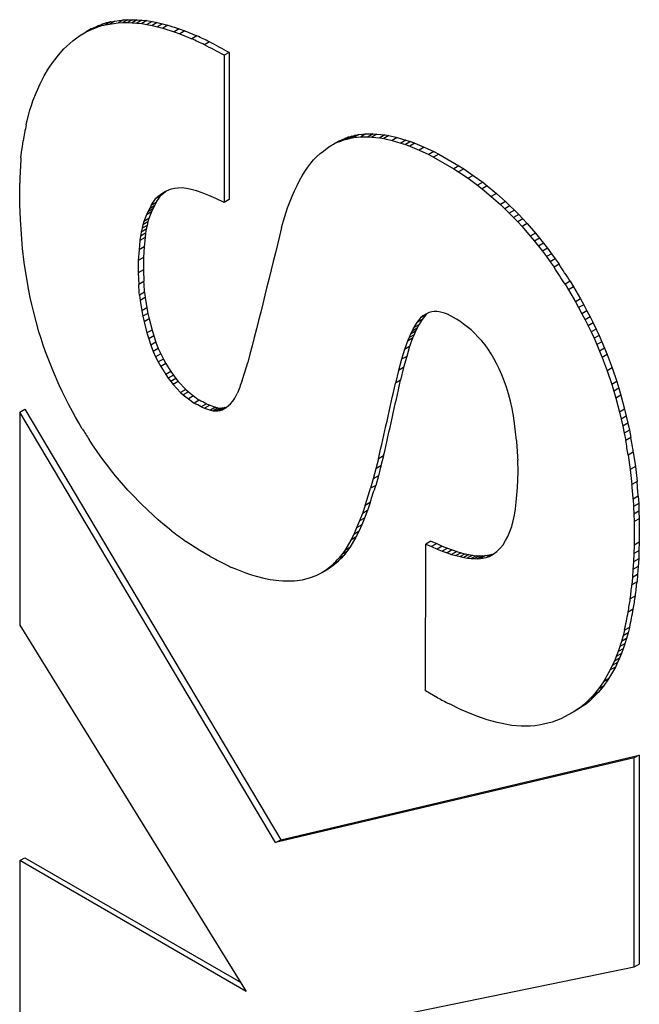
# Model space of a CAD drawing. Header units: millimetres. Extents: x -88 to 910, y -234 to 995.
# Tile 36 of 40: x 871.97 to 877.31, y 863.47 to 871.97. Entities that reach past the tile are written whole.
import ezdxf

# ---------------------------------------------------------------- set-up
doc = ezdxf.new("R2010")
doc.units = ezdxf.units.MM

msp = doc.modelspace()

# ---------------------------------------------------------------- linework, layer by layer
at = {"color": 7, "linetype": 'Continuous', "lineweight": 25}
for p, q in [((872.7865, 871.9602), (872.7425, 871.9348)), ((872.7508, 871.954), (872.7865, 871.9602)), ((872.7865, 871.9602), (872.8613, 871.9705)), ((872.8613, 871.9705), (872.8173, 871.9451)), ((872.9006, 871.9725), (872.8566, 871.9471)), ((872.8613, 871.9705), (872.9006, 871.9725)), ((872.9398, 871.9725), (872.8958, 871.9471)), ((872.9006, 871.9725), (872.9398, 871.9725)), ((872.9808, 871.9715), (872.9368, 871.9461)), ((872.9398, 871.9725), (872.9808, 871.9715)), ((873.0218, 871.9684), (872.9778, 871.943)), ((872.9808, 871.9715), (873.0218, 871.9684)), ((873.0645, 871.9643), (873.0205, 871.9389)), ((873.0218, 871.9684), (873.0645, 871.9643)), ((873.0645, 871.9643), (873.1091, 871.9571)), ((873.1091, 871.9571), (873.0651, 871.9317)), ((873.1091, 871.9571), (873.1537, 871.9479)), ((872.541, 871.8679), (872.6052, 871.8967)), ((872.585, 871.8933), (872.541, 871.8679)), ((872.585, 871.8933), (872.6492, 871.9221)), ((872.6492, 871.9221), (872.6052, 871.8967)), ((872.6052, 871.8967), (872.6373, 871.909)), ((872.6813, 871.9344), (872.6373, 871.909)), ((872.6492, 871.9221), (872.6813, 871.9344)), ((872.7508, 871.954), (872.7068, 871.9286)), ((872.7068, 871.9286), (872.7425, 871.9348)), ((872.7425, 871.9348), (872.8173, 871.9451)), ((872.8173, 871.9451), (872.8566, 871.9471)), ((872.8566, 871.9471), (872.8958, 871.9471)), ((872.8958, 871.9471), (872.9368, 871.9461)), ((872.9368, 871.9461), (872.9778, 871.943)), ((872.9778, 871.943), (873.0205, 871.9389)), ((873.0205, 871.9389), (873.0651, 871.9317)), ((873.0651, 871.9317), (873.1097, 871.9225)), ((873.1537, 871.9479), (873.1097, 871.9225)), ((873.1097, 871.9225), (873.156, 871.9122)), ((873.1537, 871.9479), (873.2, 871.9376)), ((873.2, 871.9376), (873.156, 871.9122)), ((873.156, 871.9122), (873.2024, 871.8998)), ((873.2, 871.9376), (873.2464, 871.9252)), ((873.2464, 871.9252), (873.2024, 871.8998)), ((873.2024, 871.8998), (873.2986, 871.869)), ((873.2464, 871.9252), (873.3426, 871.8944)), ((873.3426, 871.8944), (873.2986, 871.869)), ((873.3426, 871.8944), (873.3925, 871.8758)), ((873.3925, 871.8758), (873.3485, 871.8504)), ((873.3925, 871.8758), (873.4959, 871.8326)), ((872.3984, 871.767), (872.4252, 871.7907)), ((872.4252, 871.7907), (872.4822, 871.8318)), ((872.4822, 871.8318), (872.5107, 871.8504)), ((872.5107, 871.8504), (872.541, 871.8679)), ((873.2986, 871.869), (873.3485, 871.8504)), ((873.3485, 871.8504), (873.4519, 871.8072)), ((873.4959, 871.8326), (873.4519, 871.8072)), ((872.3022, 871.6661), (872.3485, 871.7196)), ((872.3485, 871.7196), (872.3984, 871.767)), ((873.6046, 871.7822), (873.5606, 871.7568)), ((872.2576, 871.6116), (872.3022, 871.6661)), ((873.774, 871.6906), (873.73, 871.6652)), ((873.73, 871.6652), (873.73, 870.3952)), ((873.774, 871.6906), (873.774, 870.4206)), ((872.1792, 871.4881), (872.2166, 871.5508)), ((872.2166, 871.5508), (872.2576, 871.6116)), ((872.1435, 871.4201), (872.1792, 871.4881)), ((872.1115, 871.3481), (872.1435, 871.4201)), ((872.0812, 871.2729), (872.1115, 871.3481)), ((872.0223, 871.064), (872.0544, 871.1937)), ((872.0544, 871.1937), (872.0687, 871.2328)), ((872.0687, 871.2328), (872.0812, 871.2729)), ((874.7544, 870.9394), (874.7104, 870.914)), ((874.7276, 870.9281), (874.7544, 870.9394)), ((874.7811, 870.9487), (874.7371, 870.9233)), ((874.7544, 870.9394), (874.7811, 870.9487)), ((874.8078, 870.96), (874.7638, 870.9346)), ((874.7638, 870.9346), (874.7924, 870.9408)), ((874.7811, 870.9487), (874.8078, 870.96)), ((874.8364, 870.9662), (874.7924, 870.9408)), ((874.7924, 870.9408), (874.8209, 870.949)), ((874.8078, 870.96), (874.8364, 870.9662)), ((874.8649, 870.9744), (874.8209, 870.949)), ((874.8209, 870.949), (874.8494, 870.9552)), ((874.8364, 870.9662), (874.8649, 870.9744)), ((874.8934, 870.9806), (874.8494, 870.9552)), ((874.8494, 870.9552), (874.91, 870.9614)), ((874.8649, 870.9744), (874.8934, 870.9806)), ((874.8934, 870.9806), (874.954, 870.9868)), ((874.954, 870.9868), (874.91, 870.9614)), ((874.91, 870.9614), (874.9742, 870.9614)), ((874.954, 870.9868), (875.0182, 870.9868)), ((875.0182, 870.9868), (874.9742, 870.9614)), ((874.9742, 870.9614), (875.0063, 870.9593)), ((875.0503, 870.9847), (875.0063, 870.9593)), ((875.0063, 870.9593), (875.074, 870.9531)), ((875.0182, 870.9868), (875.0503, 870.9847)), ((875.0503, 870.9847), (875.118, 870.9785)), ((875.118, 870.9785), (875.074, 870.9531)), ((875.074, 870.9531), (875.1097, 870.947)), ((875.1537, 870.9724), (875.1097, 870.947)), ((875.1097, 870.947), (875.181, 870.9305)), ((875.118, 870.9785), (875.1537, 870.9724)), ((875.1537, 870.9724), (875.225, 870.9559)), ((875.225, 870.9559), (875.181, 870.9305)), ((875.225, 870.9559), (875.2998, 870.9333)), ((871.9831, 870.8294), (871.9902, 870.8767)), ((871.9902, 870.8767), (871.9956, 870.9271)), ((874.5874, 870.8389), (874.6337, 870.8739)), ((874.6337, 870.8739), (874.6836, 870.9027)), ((874.7276, 870.9281), (874.6836, 870.9027)), ((874.6836, 870.9027), (874.7104, 870.914)), ((874.7104, 870.914), (874.7371, 870.9233)), ((874.7371, 870.9233), (874.7638, 870.9346)), ((875.181, 870.9305), (875.2558, 870.9079)), ((875.2998, 870.9333), (875.2558, 870.9079)), ((875.2558, 870.9079), (875.295, 870.8955)), ((875.339, 870.9209), (875.295, 870.8955)), ((875.295, 870.8955), (875.3325, 870.8822)), ((875.2998, 870.9333), (875.339, 870.9209)), ((875.3765, 870.9076), (875.3325, 870.8822)), ((875.3325, 870.8822), (875.4145, 870.8472)), ((875.339, 870.9209), (875.3765, 870.9076)), ((875.3765, 870.9076), (875.4585, 870.8726)), ((875.4585, 870.8726), (875.4145, 870.8472)), ((875.4585, 870.8726), (875.5405, 870.8335)), ((871.9778, 870.7789), (871.9831, 870.8294)), ((874.5036, 870.7637), (874.5303, 870.7915)), ((874.5303, 870.7915), (874.5589, 870.8162)), ((874.5589, 870.8162), (874.5874, 870.8389)), ((875.4145, 870.8472), (875.4965, 870.8081)), ((875.5405, 870.8335), (875.4965, 870.8081)), ((875.4965, 870.8081), (875.5392, 870.7854)), ((875.5832, 870.8108), (875.5392, 870.7854)), ((875.5392, 870.7854), (875.7139, 870.6846)), ((875.5405, 870.8335), (875.5832, 870.8108)), ((875.5832, 870.8108), (875.7579, 870.71)), ((874.4287, 870.6629), (874.4537, 870.6999)), ((874.4537, 870.6999), (874.4786, 870.7328)), ((874.4786, 870.7328), (874.5036, 870.7637)), ((875.7579, 870.71), (875.7139, 870.6846)), ((875.7139, 870.6846), (875.7549, 870.6589)), ((875.7989, 870.6843), (875.7549, 870.6589)), ((875.7579, 870.71), (875.7989, 870.6843)), ((875.7989, 870.6843), (875.8809, 870.6287)), ((874.3824, 870.5846), (874.4056, 870.6248)), ((874.4056, 870.6248), (874.4287, 870.6629)), ((875.7549, 870.6589), (875.8369, 870.6033)), ((875.8809, 870.6287), (875.8369, 870.6033)), ((875.8369, 870.6033), (875.9189, 870.5436)), ((875.8809, 870.6287), (875.9629, 870.569)), ((871.9671, 870.5072), (871.9671, 870.5628)), ((873.304, 870.5156), (873.2754, 870.5094)), ((873.3343, 870.5187), (873.304, 870.5156)), ((873.3681, 870.5197), (873.3343, 870.5187)), ((873.4056, 870.5146), (873.3681, 870.5197)), ((873.4466, 870.5074), (873.4056, 870.5146)), ((874.3396, 870.4961), (874.361, 870.5414)), ((874.361, 870.5414), (874.3824, 870.5846)), ((875.9629, 870.569), (875.9189, 870.5436)), ((875.9189, 870.5436), (875.9581, 870.5127)), ((876.0021, 870.5381), (875.9581, 870.5127)), ((875.9581, 870.5127), (876.0366, 870.4469)), ((875.9629, 870.569), (876.0021, 870.5381)), ((876.0021, 870.5381), (876.0806, 870.4723)), ((871.9689, 870.3765), (871.9671, 870.5072)), ((873.1822, 870.4514), (873.1382, 870.426)), ((873.1596, 870.4445), (873.1382, 870.426)), ((873.2036, 870.4699), (873.1596, 870.4445)), ((873.181, 870.461), (873.1596, 870.4445)), ((873.225, 870.4864), (873.181, 870.461)), ((873.2024, 870.4754), (873.181, 870.461)), ((873.2036, 870.4699), (873.1822, 870.4514)), ((873.2255, 870.4888), (873.2024, 870.4754)), ((873.2256, 870.4888), (873.2024, 870.4754)), ((873.225, 870.4864), (873.2036, 870.4699)), ((873.2368, 870.4944), (873.225, 870.4864)), ((873.2505, 870.5012), (873.2255, 870.4888)), ((873.2754, 870.5094), (873.2505, 870.5012)), ((873.4929, 870.495), (873.4466, 870.5074)), ((873.5428, 870.4785), (873.4929, 870.495)), ((873.5999, 870.4559), (873.5428, 870.4785)), ((873.6605, 870.4292), (873.5999, 870.4559)), ((873.73, 870.3952), (873.6605, 870.4292)), ((874.279, 870.3479), (874.3182, 870.4488)), ((874.3182, 870.4488), (874.3396, 870.4961)), ((876.0806, 870.4723), (876.0366, 870.4469)), ((876.0366, 870.4469), (876.115, 870.3769)), ((876.0806, 870.4723), (876.159, 870.4023)), ((871.9724, 870.2489), (871.9689, 870.3765)), ((873.1008, 870.3694), (873.0865, 870.3406)), ((873.1305, 870.366), (873.0865, 870.3406)), ((873.1448, 870.3948), (873.1008, 870.3694)), ((873.1305, 870.366), (873.1162, 870.3392)), ((873.1448, 870.3948), (873.1305, 870.366)), ((873.774, 870.4206), (873.73, 870.3952)), ((874.2434, 870.2368), (874.279, 870.3479)), ((876.159, 870.4023), (876.115, 870.3769)), ((876.115, 870.3769), (876.1524, 870.3409)), ((876.1964, 870.3663), (876.1524, 870.3409)), ((876.159, 870.4023), (876.1964, 870.3663)), ((876.1964, 870.3663), (876.2356, 870.3292)), ((873.0598, 870.2881), (873.0384, 870.2305)), ((873.0722, 870.3138), (873.0598, 870.2881)), ((873.1038, 870.3135), (873.0598, 870.2881)), ((873.0865, 870.3406), (873.0722, 870.3138)), ((873.1162, 870.3392), (873.0722, 870.3138)), ((873.1038, 870.3135), (873.0824, 870.2559)), ((873.1162, 870.3392), (873.1038, 870.3135)), ((876.1524, 870.3409), (876.1916, 870.3038)), ((876.2356, 870.3292), (876.1916, 870.3038)), ((876.1916, 870.3038), (876.2291, 870.2658)), ((876.2731, 870.2912), (876.2291, 870.2658)), ((876.2291, 870.2658), (876.2647, 870.2266)), ((876.2356, 870.3292), (876.2731, 870.2912)), ((876.2731, 870.2912), (876.3087, 870.2521)), ((871.9813, 870.1223), (871.9724, 870.2489)), ((873.0223, 870.1718), (873.0152, 870.1389)), ((873.0295, 870.2027), (873.0223, 870.1718)), ((873.0663, 870.1972), (873.0223, 870.1718)), ((873.0384, 870.2305), (873.0295, 870.2027)), ((873.0735, 870.2281), (873.0295, 870.2027)), ((873.0824, 870.2559), (873.0384, 870.2305)), ((873.0663, 870.1972), (873.0592, 870.1643)), ((873.0735, 870.2281), (873.0663, 870.1972)), ((873.0824, 870.2559), (873.0735, 870.2281)), ((874.2273, 870.1781), (874.2434, 870.2368)), ((876.3087, 870.2521), (876.2647, 870.2266)), ((876.2647, 870.2266), (876.3022, 870.1865)), ((876.3462, 870.2119), (876.3022, 870.1865)), ((876.3022, 870.1865), (876.3735, 870.1042)), ((876.3087, 870.2521), (876.3462, 870.2119)), ((876.3462, 870.2119), (876.4175, 870.1296)), ((871.992, 869.9988), (871.9813, 870.1223)), ((873.0098, 870.1049), (873.0045, 870.0668)), ((873.0485, 870.0922), (873.0045, 870.0668)), ((873.0152, 870.1389), (873.0098, 870.1049)), ((873.0539, 870.1303), (873.0098, 870.1049)), ((873.0592, 870.1643), (873.0152, 870.1389)), ((873.0485, 870.0922), (873.0414, 870.0119)), ((873.0539, 870.1303), (873.0485, 870.0922)), ((873.0592, 870.1643), (873.0539, 870.1303)), ((876.4175, 870.1296), (876.3735, 870.1042)), ((876.3735, 870.1042), (876.4091, 870.061)), ((876.4175, 870.1296), (876.4531, 870.0864)), ((873.0045, 870.0668), (872.9974, 869.9865)), ((873.0414, 870.0119), (872.9974, 869.9865)), ((873.0414, 870.0119), (873.0342, 869.9193)), ((876.4531, 870.0864), (876.4091, 870.061)), ((876.4091, 870.061), (876.443, 870.0188)), ((876.487, 870.0442), (876.443, 870.0188)), ((876.443, 870.0188), (876.4786, 869.9735)), ((876.4531, 870.0864), (876.487, 870.0442)), ((876.487, 870.0442), (876.5226, 869.9989)), ((872.0063, 869.8753), (871.992, 869.9988)), ((872.9974, 869.9865), (872.9902, 869.8939)), ((873.0342, 869.9193), (872.9902, 869.8939)), ((873.0342, 869.9193), (873.0342, 869.8123)), ((876.5226, 869.9989), (876.4786, 869.9735)), ((876.4786, 869.9735), (876.5125, 869.9272)), ((876.5565, 869.9526), (876.5125, 869.9272)), ((876.5125, 869.9272), (876.5446, 869.8819)), ((876.5226, 869.9989), (876.5565, 869.9526)), ((876.5565, 869.9526), (876.5886, 869.9073)), ((872.0241, 869.7539), (872.0063, 869.8753)), ((872.9902, 869.8939), (872.9902, 869.7869)), ((876.5886, 869.9073), (876.5446, 869.8819)), ((876.5446, 869.8819), (876.5785, 869.8356)), ((876.6225, 869.861), (876.5785, 869.8356)), ((876.5886, 869.9073), (876.6225, 869.861)), ((872.0455, 869.6345), (872.0241, 869.7539)), ((873.0342, 869.8123), (872.9902, 869.7869)), ((872.9902, 869.7869), (872.9938, 869.6881)), ((873.0342, 869.8123), (873.0378, 869.7135)), ((873.0378, 869.7135), (872.9938, 869.6881)), ((876.7169, 869.7159), (876.6729, 869.6905)), ((876.6729, 869.6905), (876.7032, 869.64)), ((876.7472, 869.6655), (876.7032, 869.64)), ((876.7169, 869.7159), (876.7472, 869.6655)), ((876.7472, 869.6655), (876.8061, 869.5636)), ((872.058, 869.5737), (872.0455, 869.6345)), ((873.0449, 869.6208), (873.0009, 869.5954)), ((873.0009, 869.5954), (873.0063, 869.5491)), ((873.0449, 869.6208), (873.0503, 869.5745)), ((876.7032, 869.64), (876.7621, 869.5382)), ((872.0705, 869.5151), (872.058, 869.5737)), ((872.0847, 869.4554), (872.0705, 869.5151)), ((873.0503, 869.5745), (873.0063, 869.5491)), ((873.0063, 869.5491), (873.0205, 869.4586)), ((873.0503, 869.5745), (873.0645, 869.484)), ((876.8061, 869.5636), (876.7621, 869.5382)), ((876.7621, 869.5382), (876.7906, 869.4867)), ((876.8346, 869.5121), (876.7906, 869.4867)), ((876.8061, 869.5636), (876.8346, 869.5121)), ((876.8346, 869.5121), (876.8613, 869.4596)), ((872.1328, 869.2794), (872.0847, 869.4554)), ((873.0645, 869.484), (873.0205, 869.4586)), ((873.0205, 869.4586), (873.0295, 869.4123)), ((873.0735, 869.4377), (873.0295, 869.4123)), ((873.0295, 869.4123), (873.0402, 869.3649)), ((873.0645, 869.484), (873.0735, 869.4377)), ((873.0735, 869.4377), (873.0842, 869.3903)), ((875.4709, 869.4245), (875.4269, 869.3991)), ((875.4448, 869.4156), (875.4269, 869.3991)), ((875.4709, 869.4245), (875.4389, 869.3833)), ((875.4822, 869.4372), (875.4448, 869.4156)), ((875.4823, 869.4372), (875.4448, 869.4156)), ((875.4873, 869.4396), (875.4709, 869.4245)), ((875.5018, 869.4464), (875.4822, 869.4372)), ((875.5232, 869.4506), (875.5018, 869.4464)), ((875.5446, 869.4526), (875.5232, 869.4506)), ((875.566, 869.4526), (875.5446, 869.4526)), ((875.5874, 869.4506), (875.566, 869.4526)), ((875.6105, 869.4454), (875.5874, 869.4506)), ((875.6337, 869.4382), (875.6105, 869.4454)), ((875.6587, 869.43), (875.6337, 869.4382)), ((875.6836, 869.4176), (875.6587, 869.43)), ((875.7371, 869.3868), (875.6836, 869.4176)), ((876.7906, 869.4867), (876.8173, 869.4342)), ((876.8613, 869.4596), (876.8173, 869.4342)), ((876.8173, 869.4342), (876.8458, 869.3828)), ((876.8898, 869.4082), (876.8458, 869.3828)), ((876.8613, 869.4596), (876.8898, 869.4082)), ((876.8898, 869.4082), (876.9166, 869.3557)), ((873.0842, 869.3903), (873.0402, 869.3649)), ((873.0402, 869.3649), (873.0651, 869.2682)), ((873.0842, 869.3903), (873.1091, 869.2936)), ((875.3949, 869.3579), (875.3663, 869.3126)), ((875.4103, 869.338), (875.3663, 869.3126)), ((875.4269, 869.3991), (875.3949, 869.3579)), ((875.4389, 869.3833), (875.3949, 869.3579)), ((875.4103, 869.338), (875.3979, 869.3103)), ((875.4389, 869.3833), (875.4103, 869.338)), ((875.7638, 869.3693), (875.7371, 869.3868)), ((875.7941, 869.3477), (875.7638, 869.3693)), ((875.828, 869.3219), (875.7941, 869.3477)), ((875.8619, 869.2942), (875.828, 869.3219)), ((876.8458, 869.3828), (876.8726, 869.3303)), ((876.9166, 869.3557), (876.8726, 869.3303)), ((876.8726, 869.3303), (876.8975, 869.2768)), ((876.9166, 869.3557), (876.9415, 869.3022)), ((872.1507, 869.2218), (872.1328, 869.2794)), ((873.1091, 869.2936), (873.0651, 869.2682)), ((873.0651, 869.2682), (873.0811, 869.2177)), ((873.1252, 869.2431), (873.0811, 869.2177)), ((873.1091, 869.2936), (873.1252, 869.2431)), ((873.1252, 869.2431), (873.143, 869.1896)), ((875.3396, 869.2581), (875.3271, 869.2282)), ((875.3711, 869.2536), (875.3271, 869.2282)), ((875.3539, 869.2849), (875.3396, 869.2581)), ((875.3836, 869.2835), (875.3396, 869.2581)), ((875.3663, 869.3126), (875.3539, 869.2849)), ((875.3979, 869.3103), (875.3539, 869.2849)), ((875.3711, 869.2536), (875.3569, 869.2228)), ((875.3836, 869.2835), (875.3711, 869.2536)), ((875.3979, 869.3103), (875.3836, 869.2835)), ((875.894, 869.2633), (875.8619, 869.2942)), ((875.9243, 869.2334), (875.894, 869.2633)), ((876.9415, 869.3022), (876.8975, 869.2768)), ((876.8975, 869.2768), (876.9243, 869.2222)), ((876.9683, 869.2476), (876.9243, 869.2222)), ((876.9415, 869.3022), (876.9683, 869.2476)), ((876.9683, 869.2476), (876.9914, 869.1931)), ((872.1703, 869.1631), (872.1507, 869.2218)), ((872.1899, 869.1065), (872.1703, 869.1631)), ((873.0811, 869.2177), (873.099, 869.1642)), ((873.143, 869.1896), (873.099, 869.1642)), ((873.099, 869.1642), (873.1186, 869.1097)), ((873.143, 869.1896), (873.1626, 869.1351)), ((875.3129, 869.1974), (875.2879, 869.1253)), ((875.3271, 869.2282), (875.3129, 869.1974)), ((875.3569, 869.2228), (875.3129, 869.1974)), ((875.3569, 869.2228), (875.3319, 869.1507)), ((875.9546, 869.1995), (875.9243, 869.2334)), ((875.9831, 869.1645), (875.9546, 869.1995)), ((876.0098, 869.1285), (875.9831, 869.1645)), ((876.9243, 869.2222), (876.9474, 869.1677)), ((876.9914, 869.1931), (876.9474, 869.1677)), ((876.9474, 869.1677), (876.9706, 869.1111)), ((876.9914, 869.1931), (877.0146, 869.1365)), ((872.2113, 869.0489), (872.1899, 869.1065)), ((873.1626, 869.1351), (873.1186, 869.1097)), ((873.1186, 869.1097), (873.14, 869.0623)), ((873.184, 869.0877), (873.14, 869.0623)), ((873.1626, 869.1351), (873.184, 869.0877)), ((873.184, 869.0877), (873.2071, 869.0435)), ((875.2879, 869.1253), (875.263, 869.0409)), ((875.3319, 869.1507), (875.2879, 869.1253)), ((875.3319, 869.1507), (875.307, 869.0663)), ((876.0348, 869.0894), (876.0098, 869.1285)), ((876.0597, 869.0482), (876.0348, 869.0894)), ((877.0146, 869.1365), (876.9706, 869.1111)), ((876.9706, 869.1111), (876.9938, 869.0565)), ((877.0378, 869.0819), (876.9938, 869.0565)), ((877.0146, 869.1365), (877.0378, 869.0819)), ((877.0378, 869.0819), (877.0806, 868.9667)), ((872.2345, 868.9902), (872.2113, 869.0489)), ((872.2576, 868.9336), (872.2345, 868.9902)), ((873.14, 869.0623), (873.1631, 869.0181)), ((873.2071, 869.0435), (873.1631, 869.0181)), ((873.1631, 869.0181), (873.1845, 868.979)), ((873.2285, 869.0044), (873.1845, 868.979)), ((873.2071, 869.0435), (873.2285, 869.0044)), ((873.2285, 869.0044), (873.2713, 868.9344)), ((873.91, 868.9307), (873.935, 869.013)), ((875.263, 869.0409), (875.2362, 868.9452)), ((875.307, 869.0663), (875.263, 869.0409)), ((875.307, 869.0663), (875.2802, 868.9706)), ((876.0829, 869.0039), (876.0597, 869.0482)), ((876.1061, 868.9576), (876.0829, 869.0039)), ((876.9938, 869.0565), (877.0366, 868.9413)), ((872.3075, 868.8183), (872.2576, 868.9336)), ((873.1845, 868.979), (873.2273, 868.909)), ((873.2713, 868.9344), (873.2273, 868.909)), ((873.2273, 868.909), (873.2487, 868.8781)), ((873.2927, 868.9035), (873.2487, 868.8781)), ((873.2713, 868.9344), (873.2927, 868.9035)), ((873.2927, 868.9035), (873.3141, 868.8747)), ((873.8868, 868.8576), (873.91, 868.9307)), ((875.2362, 868.9452), (875.2095, 868.8351)), ((875.2802, 868.9706), (875.2362, 868.9452)), ((875.2802, 868.9706), (875.2535, 868.8605)), ((876.1275, 868.9082), (876.1061, 868.9576)), ((876.1471, 868.8558), (876.1275, 868.9082)), ((877.0806, 868.9667), (877.0366, 868.9413)), ((877.0366, 868.9413), (877.0758, 868.8239)), ((877.0806, 868.9667), (877.1198, 868.8493)), ((872.3343, 868.7617), (872.3075, 868.8183)), ((873.2487, 868.8781), (873.2701, 868.8493)), ((873.3141, 868.8747), (873.2701, 868.8493)), ((873.2701, 868.8493), (873.2915, 868.8225)), ((873.3355, 868.848), (873.2915, 868.8225)), ((873.2915, 868.8225), (873.3557, 868.7546)), ((873.3141, 868.8747), (873.3355, 868.848)), ((873.3355, 868.848), (873.3997, 868.78)), ((875.2535, 868.8605), (875.2095, 868.8351)), ((876.1667, 868.8012), (876.1471, 868.8558)), ((877.1198, 868.8493), (877.0758, 868.8239)), ((877.0758, 868.8239), (877.0936, 868.7663)), ((877.1198, 868.8493), (877.1376, 868.7917)), ((872.3913, 868.6465), (872.3343, 868.7617)), ((873.3997, 868.78), (873.3557, 868.7546)), ((873.3557, 868.7546), (873.3788, 868.7351)), ((873.4228, 868.7605), (873.3788, 868.7351)), ((873.3788, 868.7351), (873.4234, 868.6991)), ((873.3997, 868.78), (873.4228, 868.7605)), ((873.4228, 868.7605), (873.4674, 868.7245)), ((873.8245, 868.7042), (873.8441, 868.7444)), ((876.1845, 868.7436), (876.1667, 868.8012)), ((876.2023, 868.6798), (876.1845, 868.7436)), ((877.1376, 868.7917), (877.0936, 868.7663)), ((877.0936, 868.7663), (877.1114, 868.7066)), ((877.1554, 868.732), (877.1114, 868.7066)), ((877.1376, 868.7917), (877.1554, 868.732)), ((877.1554, 868.732), (877.1875, 868.6106)), ((872.4216, 868.5899), (872.3913, 868.6465)), ((873.4674, 868.7245), (873.4234, 868.6991)), ((873.4234, 868.6991), (873.4715, 868.663)), ((873.4674, 868.7245), (873.5155, 868.6884)), ((873.5155, 868.6884), (873.4715, 868.663)), ((873.5779, 868.6565), (873.5339, 868.6311)), ((873.6064, 868.6442), (873.5624, 868.6188)), ((873.5779, 868.6565), (873.6064, 868.6442)), ((873.6064, 868.6442), (873.6563, 868.6277)), ((873.7692, 868.6415), (873.787, 868.6579)), ((873.787, 868.6579), (873.8049, 868.6806)), ((873.8049, 868.6806), (873.8245, 868.7042)), ((876.2166, 868.616), (876.2023, 868.6798)), ((877.1114, 868.7066), (877.1435, 868.5852)), ((871.9668, 868.585), (872.0108, 868.6104)), ((871.9668, 868.585), (871.9668, 866.7458)), ((874.1751, 864.8688), (871.9668, 868.585)), ((872.0108, 868.6104), (874.2191, 864.8942)), ((872.4484, 868.5415), (872.4216, 868.5899)), ((873.5339, 868.6311), (873.5624, 868.6188)), ((873.5624, 868.6188), (873.6123, 868.6023)), ((873.6563, 868.6277), (873.6123, 868.6023)), ((873.6123, 868.6023), (873.6355, 868.5972)), ((873.6795, 868.6226), (873.6355, 868.5972)), ((873.6355, 868.5972), (873.6569, 868.5951)), ((873.6563, 868.6277), (873.6795, 868.6226)), ((873.7009, 868.6205), (873.6569, 868.5951)), ((873.6569, 868.5951), (873.6765, 868.5962)), ((873.7205, 868.6216), (873.6765, 868.5962)), ((873.6765, 868.5962), (873.6961, 868.5993)), ((873.6795, 868.6226), (873.7009, 868.6205)), ((873.7401, 868.6247), (873.6961, 868.5993)), ((873.6961, 868.5993), (873.7139, 868.6054)), ((873.7009, 868.6205), (873.7205, 868.6216)), ((873.7139, 868.6054), (873.7496, 868.626)), ((873.7205, 868.6216), (873.7401, 868.6247)), ((873.7401, 868.6247), (873.7539, 868.6294)), ((873.7496, 868.626), (873.7692, 868.6415)), ((876.2273, 868.5542), (876.2166, 868.616)), ((877.1875, 868.6106), (877.1435, 868.5852)), ((877.1435, 868.5852), (877.1578, 868.5255)), ((877.1875, 868.6106), (877.2018, 868.5509)), ((872.4769, 868.4921), (872.4484, 868.5415)), ((872.5072, 868.4417), (872.4769, 868.4921)), ((876.238, 868.4863), (876.2273, 868.5542)), ((876.2469, 868.4153), (876.238, 868.4863)), ((877.2018, 868.5509), (877.1578, 868.5255)), ((877.1578, 868.5255), (877.172, 868.4637)), ((877.216, 868.4891), (877.172, 868.4637)), ((877.2018, 868.5509), (877.216, 868.4891)), ((877.216, 868.4891), (877.2285, 868.4284)), ((876.254, 868.3412), (876.2469, 868.4153)), ((877.172, 868.4637), (877.1845, 868.403)), ((877.2285, 868.4284), (877.1845, 868.403)), ((877.1845, 868.403), (877.197, 868.3402)), ((877.2285, 868.4284), (877.241, 868.3656)), ((872.5963, 868.3017), (872.566, 868.348)), ((872.6284, 868.2544), (872.5963, 868.3017)), ((877.241, 868.3656), (877.197, 868.3402)), ((872.6605, 868.2091), (872.6284, 868.2544)), ((877.2624, 868.2401), (877.2184, 868.2147)), ((877.2624, 868.2401), (877.2802, 868.1145)), ((872.6943, 868.1648), (872.6605, 868.2091)), ((872.7264, 868.1216), (872.6943, 868.1648)), ((875.0633, 868.1826), (875.0401, 868.0951)), ((875.1073, 868.208), (875.0633, 868.1826)), ((875.1073, 868.208), (875.0841, 868.1205)), ((876.2683, 868.0715), (876.2647, 868.1703)), ((877.2184, 868.2147), (877.2362, 868.0891)), ((872.7603, 868.0774), (872.7264, 868.1216)), ((872.7942, 868.0352), (872.7603, 868.0774)), ((875.0401, 868.0951), (875.0187, 868.0086)), ((875.0841, 868.1205), (875.0401, 868.0951)), ((875.0841, 868.1205), (875.0627, 868.034)), ((876.2665, 868.0005), (876.2683, 868.0715)), ((877.2802, 868.1145), (877.2362, 868.0891)), ((877.2362, 868.0891), (877.2505, 867.9615)), ((877.2802, 868.1145), (877.2945, 867.9869)), ((872.9011, 867.9117), (872.7942, 868.0352)), ((875.0187, 868.0086), (874.9956, 867.9273)), ((875.0627, 868.034), (875.0187, 868.0086)), ((875.0627, 868.034), (875.0396, 867.9527)), ((876.2629, 867.9346), (876.2665, 868.0005)), ((877.2945, 867.9869), (877.2505, 867.9615)), ((872.9368, 867.8726), (872.9011, 867.9117)), ((875.0396, 867.9527), (874.9956, 867.9273)), ((876.2523, 867.8091), (876.2629, 867.9346)), ((873.0116, 867.7964), (872.9368, 867.8726)), ((873.1239, 867.6884), (873.0116, 867.7964)), ((874.9914, 867.8035), (874.9474, 867.7781)), ((874.9914, 867.8035), (874.9683, 867.7345)), ((876.2451, 867.7514), (876.2523, 867.8091)), ((877.3052, 867.8593), (877.2612, 867.8339)), ((877.2612, 867.8339), (877.2647, 867.7701)), ((877.3087, 867.7955), (877.2647, 867.7701)), ((877.3052, 867.8593), (877.3087, 867.7955)), ((877.3087, 867.7955), (877.3105, 867.7306)), ((874.9243, 867.7091), (874.8993, 867.6453)), ((874.9474, 867.7781), (874.9243, 867.7091)), ((874.9683, 867.7345), (874.9243, 867.7091)), ((874.9683, 867.7345), (874.9433, 867.6707)), ((876.2362, 867.6969), (876.2451, 867.7514)), ((877.2647, 867.7701), (877.2665, 867.7052)), ((877.3105, 867.7306), (877.2665, 867.7052)), ((877.3105, 867.7306), (877.3141, 867.6648)), ((873.1631, 867.6554), (873.1239, 867.6884)), ((873.2024, 867.6204), (873.1631, 867.6554)), ((874.8993, 867.6453), (874.8744, 867.5856)), ((874.9433, 867.6707), (874.8993, 867.6453)), ((874.9433, 867.6707), (874.9184, 867.611)), ((876.213, 867.5991), (876.2255, 867.6475)), ((876.2255, 867.6475), (876.2362, 867.6969)), ((877.2665, 867.7052), (877.2701, 867.6394)), ((877.3141, 867.6648), (877.2701, 867.6394)), ((877.2701, 867.6394), (877.2701, 867.4356)), ((877.3141, 867.6648), (877.3141, 867.461)), ((873.2416, 867.5896), (873.2024, 867.6204)), ((873.2808, 867.5566), (873.2416, 867.5896)), ((874.8744, 867.5856), (874.8494, 867.53)), ((874.8934, 867.5554), (874.8494, 867.53)), ((874.8934, 867.5554), (874.8685, 867.506)), ((874.9184, 867.611), (874.8744, 867.5856)), ((874.9184, 867.611), (874.8934, 867.5554)), ((876.1809, 867.5127), (876.197, 867.5549)), ((876.197, 867.5549), (876.213, 867.5991)), ((873.4394, 867.4424), (873.4002, 867.4692)), ((874.8245, 867.4806), (874.7728, 867.3911)), ((874.8685, 867.506), (874.8168, 867.4165)), ((874.8494, 867.53), (874.8245, 867.4806)), ((874.8685, 867.506), (874.8245, 867.4806)), ((875.5155, 867.4701), (875.4715, 867.4447)), ((875.5155, 867.4701), (875.5654, 867.4495)), ((876.1382, 867.4406), (876.1596, 867.4756)), ((876.1596, 867.4756), (876.1809, 867.5127)), ((877.3141, 867.461), (877.2701, 867.4356)), ((877.3141, 867.461), (877.3105, 867.3889)), ((873.5214, 867.391), (873.4394, 867.4424)), ((873.6106, 867.3395), (873.5214, 867.391)), ((874.7728, 867.3911), (874.746, 867.3551)), ((874.79, 867.3805), (874.746, 867.3551)), ((874.79, 867.3805), (874.7633, 867.3465)), ((874.8168, 867.4165), (874.7728, 867.3911)), ((874.8168, 867.4165), (874.79, 867.3805)), ((875.4697, 866.1798), (875.4715, 867.4447)), ((875.4715, 867.4447), (875.5214, 867.4241)), ((875.5654, 867.4495), (875.5214, 867.4241)), ((875.5214, 867.4241), (875.5695, 867.4025)), ((875.5654, 867.4495), (875.6135, 867.4279)), ((875.6135, 867.4279), (875.5695, 867.4025)), ((875.5695, 867.4025), (875.6141, 867.385)), ((875.6135, 867.4279), (875.6581, 867.4104)), ((875.6581, 867.4104), (875.6141, 867.385)), ((875.6141, 867.385), (875.6551, 867.3716)), ((875.6991, 867.397), (875.6551, 867.3716)), ((875.6551, 867.3716), (875.6943, 867.3572)), ((875.6581, 867.4104), (875.6991, 867.397)), ((875.7383, 867.3826), (875.6943, 867.3572)), ((875.6991, 867.397), (875.7383, 867.3826)), ((875.7758, 867.3713), (875.7318, 867.3459)), ((875.7383, 867.3826), (875.7758, 867.3713)), ((875.7758, 867.3713), (875.8114, 867.3631)), ((876.0526, 867.3583), (876.0847, 867.383)), ((876.0847, 867.383), (876.1132, 867.4097)), ((876.1132, 867.4097), (876.1382, 867.4406)), ((877.2701, 867.4356), (877.2665, 867.3635)), ((877.3105, 867.3889), (877.2665, 867.3635)), ((877.3105, 867.3889), (877.3087, 867.3179)), ((874.7152, 867.2961), (874.6688, 867.2569)), ((874.7152, 867.2961), (874.6712, 867.2707)), ((874.746, 867.3551), (874.7193, 867.3211)), ((874.7633, 867.3465), (874.7193, 867.3211)), ((875.6943, 867.3572), (875.7318, 867.3459)), ((875.7318, 867.3459), (875.7674, 867.3377)), ((875.8114, 867.3631), (875.7674, 867.3377)), ((875.7674, 867.3377), (875.7995, 867.3294)), ((875.8435, 867.3548), (875.7995, 867.3294)), ((875.7995, 867.3294), (875.8316, 867.3253)), ((875.8114, 867.3631), (875.8435, 867.3548)), ((875.8756, 867.3507), (875.8316, 867.3253)), ((875.8316, 867.3253), (875.8619, 867.3202)), ((875.8435, 867.3548), (875.8756, 867.3507)), ((875.9059, 867.3456), (875.8619, 867.3202)), ((875.8619, 867.3202), (875.8904, 867.3202)), ((875.8756, 867.3507), (875.9059, 867.3456)), ((875.9344, 867.3456), (875.8904, 867.3202)), ((875.8904, 867.3202), (875.9171, 867.3191)), ((875.9059, 867.3456), (875.9344, 867.3456)), ((875.9611, 867.3445), (875.9171, 867.3191)), ((875.9171, 867.3191), (875.9439, 867.3222)), ((875.9344, 867.3456), (875.9611, 867.3445)), ((875.9879, 867.3476), (875.9439, 867.3222)), ((875.9439, 867.3222), (875.9938, 867.3305)), ((875.9611, 867.3445), (875.9879, 867.3476)), ((875.9879, 867.3476), (876.0378, 867.3559)), ((876.0378, 867.3559), (875.9938, 867.3305)), ((875.9938, 867.3305), (876.017, 867.3377)), ((876.017, 867.3377), (876.0526, 867.3583)), ((876.0378, 867.3559), (876.0574, 867.362)), ((877.2647, 867.2925), (877.2594, 867.2256)), ((877.2665, 867.3635), (877.2647, 867.2925)), ((877.3087, 867.3179), (877.2647, 867.2925)), ((877.3087, 867.3179), (877.3034, 867.251)), ((873.8405, 867.2253), (873.7959, 867.2448)), ((873.9261, 867.1924), (873.8405, 867.2253)), ((874.5749, 867.1986), (874.5214, 867.1718)), ((874.6248, 867.2315), (874.5749, 867.1986)), ((874.6189, 867.224), (874.5749, 867.1986)), ((874.6688, 867.2569), (874.6189, 867.224)), ((874.6712, 867.2707), (874.6248, 867.2315)), ((874.6688, 867.2569), (874.6248, 867.2315)), ((877.2594, 867.2256), (877.2558, 867.1577)), ((877.3034, 867.251), (877.2594, 867.2256)), ((877.3034, 867.251), (877.2998, 867.1831)), ((873.9688, 867.178), (873.9261, 867.1924)), ((874.0098, 867.1666), (873.9688, 867.178)), ((874.0883, 867.1461), (874.0098, 867.1666)), ((874.1275, 867.1378), (874.0883, 867.1461)), ((874.2024, 867.1276), (874.1275, 867.1378)), ((874.238, 867.1255), (874.2024, 867.1276)), ((874.2719, 867.1245), (874.238, 867.1255)), ((874.3396, 867.1265), (874.2719, 867.1245)), ((874.4038, 867.1348), (874.3396, 867.1265)), ((874.4341, 867.142), (874.4038, 867.1348)), ((874.4644, 867.1512), (874.4341, 867.142)), ((874.5214, 867.1718), (874.4644, 867.1512)), ((877.2558, 867.1577), (877.2505, 867.0949)), ((877.2945, 867.1203), (877.2505, 867.0949)), ((877.2998, 867.1831), (877.2558, 867.1577)), ((877.2998, 867.1831), (877.2945, 867.1203)), ((877.2802, 866.9989), (877.2362, 866.9735)), ((877.2624, 866.8836), (877.2184, 866.8582)), ((871.9668, 866.7458), (873.9209, 863.5851)), ((877.1863, 866.7017), (877.1738, 866.6534)), ((877.2303, 866.7271), (877.1863, 866.7017)), ((877.2303, 866.7271), (877.2178, 866.6788)), ((877.1596, 866.606), (877.1453, 866.5607)), ((877.1738, 866.6534), (877.1596, 866.606)), ((877.2036, 866.6314), (877.1596, 866.606)), ((877.2178, 866.6788), (877.1738, 866.6534)), ((877.2036, 866.6314), (877.1893, 866.5861)), ((877.2178, 866.6788), (877.2036, 866.6314)), ((877.131, 866.5175), (877.115, 866.4753)), ((877.1453, 866.5607), (877.131, 866.5175)), ((877.175, 866.5429), (877.131, 866.5175)), ((877.1893, 866.5861), (877.1453, 866.5607)), ((877.175, 866.5429), (877.159, 866.5007)), ((877.1893, 866.5861), (877.175, 866.5429)), ((877.0989, 866.4352), (877.0811, 866.3981)), ((877.115, 866.4753), (877.0989, 866.4352)), ((877.1429, 866.4606), (877.0989, 866.4352)), ((877.159, 866.5007), (877.115, 866.4753)), ((877.1429, 866.4606), (877.1251, 866.4235)), ((877.159, 866.5007), (877.1429, 866.4606)), ((877.0633, 866.359), (877.0045, 866.2571)), ((877.1073, 866.3844), (877.0485, 866.2825)), ((877.0811, 866.3981), (877.0633, 866.359)), ((877.1073, 866.3844), (877.0633, 866.359)), ((877.1251, 866.4235), (877.0811, 866.3981)), ((877.1251, 866.4235), (877.1073, 866.3844)), ((877.0485, 866.2825), (877.0045, 866.2571)), ((877.0485, 866.2825), (877.0057, 866.2208)), ((875.5731, 866.1201), (875.4697, 866.1798)), ((876.9617, 866.1954), (876.9153, 866.1398)), ((877.0057, 866.2208), (876.9593, 866.1652)), ((877.0045, 866.2571), (876.9617, 866.1954)), ((877.0057, 866.2208), (876.9617, 866.1954)), ((876.8904, 866.113), (876.8405, 866.0636)), ((876.9344, 866.1384), (876.8845, 866.089)), ((876.9153, 866.1398), (876.8904, 866.113)), ((876.9344, 866.1384), (876.8904, 866.113)), ((876.9593, 866.1652), (876.9153, 866.1398)), ((876.9593, 866.1652), (876.9344, 866.1384)), ((875.771, 866.0182), (875.6747, 866.0656)), ((875.8191, 865.9966), (875.771, 866.0182)), ((876.7864, 866.0201), (876.7424, 865.9946)), ((876.7781, 866.0173), (876.7424, 865.9946)), ((876.7864, 866.0201), (876.7508, 865.9995)), ((876.8221, 866.0427), (876.7781, 866.0173)), ((876.8137, 866.042), (876.7781, 866.0173)), ((876.8221, 866.0427), (876.7864, 866.0201)), ((876.8577, 866.0674), (876.8137, 866.042)), ((876.8405, 866.0636), (876.8137, 866.042)), ((876.8577, 866.0674), (876.8221, 866.0427)), ((876.8845, 866.089), (876.8405, 866.0636)), ((876.8845, 866.089), (876.8577, 866.0674)), ((875.9118, 865.9596), (875.8191, 865.9966)), ((876.0009, 865.9287), (875.9118, 865.9596)), ((876.0437, 865.9164), (876.0009, 865.9287)), ((876.5998, 865.9226), (876.5624, 865.9092)), ((876.6355, 865.937), (876.5998, 865.9226)), ((876.7068, 865.9741), (876.6355, 865.937)), ((876.7508, 865.9995), (876.7068, 865.9741)), ((876.7424, 865.9946), (876.7068, 865.9741)), ((876.0883, 865.905), (876.0437, 865.9164)), ((876.1293, 865.8958), (876.0883, 865.905)), ((876.172, 865.8876), (876.1293, 865.8958)), ((876.213, 865.8804), (876.172, 865.8876)), ((876.295, 865.8742), (876.213, 865.8804)), ((876.3735, 865.8742), (876.295, 865.8742)), ((876.4127, 865.8783), (876.3735, 865.8742)), ((876.4501, 865.8835), (876.4127, 865.8783)), ((876.4875, 865.8907), (876.4501, 865.8835)), ((876.5624, 865.9092), (876.4875, 865.8907)), ((877.2701, 865.5996), (874.1751, 864.8688)), ((874.2191, 864.8942), (877.3141, 865.625)), ((877.3141, 865.625), (877.2701, 865.5996)), ((877.2701, 863.7952), (877.2701, 865.5996)), ((877.3141, 865.625), (877.3141, 863.8206)), ((874.1751, 864.8688), (874.2191, 864.8942)), ((871.9668, 864.7132), (872.0108, 864.7386)), ((872.0108, 864.7386), (873.8721, 863.6641)), ((871.9668, 864.7132), (871.9668, 863.3218)), ((873.9209, 863.5851), (871.9668, 864.7132)), ((877.2701, 863.7952), (877.3141, 863.8206)), ((875.0994, 863.3504), (877.2701, 863.7952))]:
    msp.add_line(p, q, dxfattribs=at)
for points in [[(872.7068, 871.9286), (872.6837, 871.9219), (872.6605, 871.9154), (872.6373, 871.909)], [(872.7508, 871.954), (872.7277, 871.9473), (872.7046, 871.9408), (872.6813, 871.9344)], [(873.5606, 871.7568), (873.5244, 871.7737), (873.4882, 871.7905), (873.4519, 871.8072)], [(873.6046, 871.7822), (873.5684, 871.7991), (873.5322, 871.8159), (873.4959, 871.8326)], [(873.73, 871.6652), (873.6735, 871.6958), (873.6171, 871.7263), (873.5606, 871.7568)], [(873.774, 871.6906), (873.7175, 871.7212), (873.6611, 871.7517), (873.6046, 871.7822)], [(872.0223, 871.064), (872.0132, 871.0186), (872.0044, 870.9729), (871.9956, 870.9271)], [(871.9778, 870.7789), (871.9754, 870.7439), (871.9731, 870.7089), (871.9706, 870.6739)], [(871.9706, 870.6739), (871.9694, 870.6369), (871.9682, 870.5999), (871.9671, 870.5628)], [(873.1448, 870.3948), (873.1573, 870.4136), (873.1698, 870.4325), (873.1822, 870.4514)], [(873.1008, 870.3694), (873.1133, 870.3882), (873.1258, 870.4071), (873.1382, 870.426)], [(874.2273, 870.1781), (874.1306, 869.7891), (874.0364, 869.3979), (873.935, 869.013)], [(876.6729, 869.6905), (876.6415, 869.7389), (876.6099, 869.7872), (876.5785, 869.8356)], [(876.7169, 869.7159), (876.6855, 869.7643), (876.6539, 869.8126), (876.6225, 869.861)], [(873.0009, 869.5954), (872.9985, 869.6263), (872.9961, 869.6572), (872.9938, 869.6881)], [(873.0449, 869.6208), (873.0425, 869.6518), (873.0401, 869.6826), (873.0378, 869.7135)], [(873.8868, 868.8576), (873.8725, 868.82), (873.8582, 868.7822), (873.8441, 868.7444)], [(875.0633, 868.1826), (875.1133, 868.399), (875.161, 868.6174), (875.2095, 868.8351)], [(875.1073, 868.208), (875.1573, 868.4244), (875.205, 868.6428), (875.2535, 868.8605)], [(873.5339, 868.6311), (873.5131, 868.6417), (873.4923, 868.6524), (873.4715, 868.663)], [(873.5779, 868.6565), (873.5571, 868.6671), (873.5363, 868.6778), (873.5155, 868.6884)], [(872.5072, 868.4417), (872.5268, 868.4105), (872.5464, 868.3793), (872.566, 868.348)], [(876.254, 868.3412), (876.2578, 868.2841), (876.2613, 868.2272), (876.2647, 868.1703)], [(877.2184, 868.2147), (877.2114, 868.2565), (877.2042, 868.2983), (877.197, 868.3402)], [(877.2624, 868.2401), (877.2554, 868.2819), (877.2482, 868.3237), (877.241, 868.3656)], [(877.3052, 867.8593), (877.3017, 867.9018), (877.2981, 867.9443), (877.2945, 867.9869)], [(874.9474, 867.7781), (874.9633, 867.828), (874.9793, 867.8777), (874.9956, 867.9273)], [(874.9914, 867.8035), (875.0073, 867.8534), (875.0233, 867.9032), (875.0396, 867.9527)], [(877.2612, 867.8339), (877.2577, 867.8764), (877.2541, 867.9189), (877.2505, 867.9615)], [(873.2808, 867.5566), (873.3206, 867.5274), (873.3604, 867.4982), (873.4002, 867.4692)], [(873.6106, 867.3395), (873.642, 867.3227), (873.6735, 867.3059), (873.705, 867.2891)], [(873.705, 867.2891), (873.7353, 867.2743), (873.7656, 867.2595), (873.7959, 867.2448)], [(874.6712, 867.2707), (874.6871, 867.2876), (874.7032, 867.3044), (874.7193, 867.3211)], [(874.7152, 867.2961), (874.7311, 867.313), (874.7472, 867.3298), (874.7633, 867.3465)], [(877.2802, 866.9989), (877.285, 867.0393), (877.2898, 867.0798), (877.2945, 867.1203)], [(877.2362, 866.9735), (877.241, 867.0139), (877.2458, 867.0544), (877.2505, 867.0949)], [(877.2184, 866.8582), (877.2244, 866.8965), (877.2304, 866.935), (877.2362, 866.9735)], [(877.2624, 866.8836), (877.2684, 866.9219), (877.2744, 866.9604), (877.2802, 866.9989)], [(877.1863, 866.7017), (877.1971, 866.7538), (877.2079, 866.8058), (877.2184, 866.8582)], [(877.2303, 866.7271), (877.2411, 866.7792), (877.2519, 866.8312), (877.2624, 866.8836)], [(875.5731, 866.1201), (875.607, 866.1019), (875.6408, 866.0837), (875.6747, 866.0656)]]:
    msp.add_open_spline(points, degree=3, dxfattribs=at)

doc.saveas('drawing.dxf')
